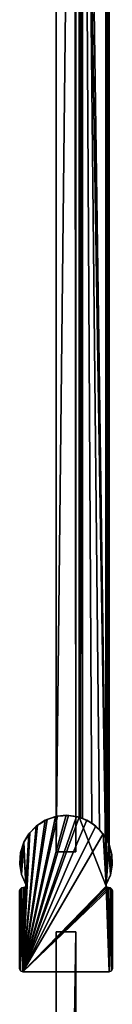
# Model space of a CAD drawing. Header units: metres. Extents: x 0 to 983, y -934 to 49.
# Tile 22 of 27: x 920 to 948, y -545 to -248. Entities that reach past the tile are written whole.
import ezdxf

# ---------------------------------------------------------------- set-up
doc = ezdxf.new("R2010")
doc.units = ezdxf.units.M

msp = doc.modelspace()

# ---------------------------------------------------------------- linework, layer by layer
at = {"layer": 'Y2A95'}
for points in [[(946.479675, -509.002625), (938.312683, 4.012834), (947.312683, 13.012834)], [(946.312256, 12.012419, 6.8), (939.312683, 5.012834, 6.8), (946.312256, -494.90918, 6.8)], [(946.312256, 12.012419, 6.8), (946.312256, -494.90918, 6.8), (946.484253, 12.184372, 6.785111)], [(946.312256, -494.90918, 6.8), (946.705566, -495.611298, 6.719441), (946.484253, 12.184372, 6.785111)], [(947.312683, -496.935669), (946.479675, -509.002625), (947.312683, 13.012834)], [(946.484253, 12.184372, 6.785111), (946.705566, -495.611298, 6.719441), (947.024475, 12.724623, 6.502149)], [(947.16156, -496.570007, 6.328299), (947.024475, 12.724623, 6.502149), (946.705566, -495.611298, 6.719441)], [(947.26355, 12.9637, 6.109252), (947.024475, 12.724623, 6.502149), (947.16156, -496.570007, 6.328299)], [(947.27948, -496.852844, 6.055089), (947.26355, 12.9637, 6.109252), (947.16156, -496.570007, 6.328299)], [(947.312683, 13.012834, 5.8), (947.26355, 12.9637, 6.109252), (947.27948, -496.852844, 6.055089)], [(947.312683, -496.935669, 5.8), (947.312683, 13.012834, 5.8), (947.27948, -496.852844, 6.055089)], [(947.312683, -496.935669, 5.8), (947.312683, -496.935669), (947.312683, 13.012834, 5.8)], [(947.312683, -496.935669), (947.312683, 13.012834), (947.312683, 13.012834, 5.8)], [(938.312683, 4.012834, 5.799586), (938.312683, -488.687012, 5.799586), (938.361694, 4.061841, 6.108867)], [(938.312683, -488.687012, 5.799586), (938.422424, -488.720306, 6.255084), (938.361694, 4.061841, 6.108867)], [(946.479675, -509.002625), (946.417236, -509.453949), (938.312683, 4.012834)], [(946.417236, -509.453949), (938.312683, -488.687012), (938.312683, 4.012834)], [(938.312683, -488.687012), (938.312683, -488.687012, 5.799586), (938.312683, 4.012834)], [(938.312683, -488.687012, 5.799586), (938.312683, 4.012834, 5.799586), (938.312683, 4.012834)], [(938.361694, 4.061841, 6.108867), (938.422424, -488.720306, 6.255084), (938.600647, 4.300764, 6.501865)], [(938.422424, -488.720306, 6.255084), (938.726807, -488.817932, 6.610183), (938.600647, 4.300764, 6.501865)], [(938.600647, 4.300764, 6.501865), (938.726807, -488.817932, 6.610183), (939.140747, 4.840896, 6.785042)], [(939.140747, 4.840896, 6.785042), (938.726807, -488.817932, 6.610183), (939.312683, -489.027802, 6.8)], [(939.312683, 5.012834, 6.8), (939.140747, 4.840896, 6.785042), (939.312683, -489.027802, 6.8)], [(942.064819, -490.450348, 6.8), (939.312683, 5.012834, 6.8), (939.312683, -489.027802, 6.8)], [(944.436768, -492.443329, 6.8), (939.312683, 5.012834, 6.8), (942.064819, -490.450348, 6.8)], [(946.312256, -494.90918, 6.8), (939.312683, 5.012834, 6.8), (944.436768, -492.443329, 6.8)], [(934.300659, -488.099579, 2000), (921.300293, -535.299561, 2000), (937.51709, -488.474243, 2000)], [(931.084167, -488.473877, 2000), (921.300293, -535.299561, 2000), (934.300659, -488.099579, 2000)], [(935.041626, -488.119232), (921.300293, -535.299561), (931.728821, -488.337677)], [(938.312683, -488.687012), (921.300293, -535.299561), (935.041626, -488.119232)], [(931.728821, -488.337677), (921.300293, -535.299561), (928.560608, -489.330048)], [(928.039734, -489.577179, 2000), (921.300293, -535.299561, 2000), (931.084167, -488.473877, 2000)], [(937.51709, -488.474243, 2000), (921.300293, -535.299561, 2000), (940.561401, -489.577881, 2000)], [(946.417236, -509.453949), (921.300293, -535.299561), (938.312683, -488.687012)], [(928.560608, -489.330048), (921.300293, -535.299561), (925.715149, -491.040527)], [(925.3302, -491.350403, 2000), (921.300293, -535.299561, 2000), (928.039734, -489.577179, 2000)], [(940.561401, -489.577881, 2000), (921.300293, -535.299561, 2000), (943.270752, -491.351379, 2000)], [(925.3302, -491.350403, 2000), (928.039734, -489.577179, 2000), (925.715149, -491.040527)], [(925.715149, -491.040527), (928.039734, -489.577179, 2000), (928.560608, -489.330048)], [(928.039734, -489.577179, 2000), (931.084167, -488.473877, 2000), (928.560608, -489.330048)], [(928.560608, -489.330048), (931.084167, -488.473877, 2000), (931.728821, -488.337677)], [(931.084167, -488.473877, 2000), (934.300659, -488.099579, 2000), (931.728821, -488.337677)], [(931.728821, -488.337677), (934.300659, -488.099579, 2000), (935.041626, -488.119232)], [(937.51709, -488.474243, 2000), (935.041626, -488.119232), (934.300659, -488.099579, 2000)], [(935.041626, -488.119232), (937.51709, -488.474243, 2000), (938.312683, -488.687012)], [(939.312683, -489.027802, 6.8), (937.51709, -488.474243, 2000), (940.561401, -489.577881, 2000)], [(938.726807, -488.817932, 6.610183), (937.51709, -488.474243, 2000), (939.312683, -489.027802, 6.8)], [(938.422424, -488.720306, 6.255084), (937.51709, -488.474243, 2000), (938.726807, -488.817932, 6.610183)], [(938.312683, -488.687012, 5.799586), (937.51709, -488.474243, 2000), (938.422424, -488.720306, 6.255084)], [(938.312683, -488.687012), (937.51709, -488.474243, 2000), (938.312683, -488.687012, 5.799586)], [(939.312683, -489.027802, 6.8), (940.561401, -489.577881, 2000), (942.064819, -490.450348, 6.8)], [(940.561401, -489.577881, 2000), (943.270752, -491.351379, 2000), (942.064819, -490.450348, 6.8)], [(925.715149, -491.040527), (921.300293, -535.299561), (923.352478, -493.372894)], [(923.100525, -493.698669, 2000), (921.300293, -535.299561, 2000), (925.3302, -491.350403, 2000)], [(943.270752, -491.351379, 2000), (921.300293, -535.299561, 2000), (945.500122, -493.699921, 2000)], [(923.100525, -493.698669, 2000), (925.3302, -491.350403, 2000), (923.352478, -493.372894)], [(923.352478, -493.372894), (925.3302, -491.350403, 2000), (925.715149, -491.040527)], [(942.064819, -490.450348, 6.8), (943.270752, -491.351379, 2000), (944.436768, -492.443329, 6.8)], [(943.270752, -491.351379, 2000), (945.500122, -493.699921, 2000), (944.436768, -492.443329, 6.8)], [(944.436768, -492.443329, 6.8), (945.500122, -493.699921, 2000), (946.312256, -494.90918, 6.8)], [(923.352478, -493.372894), (921.300293, -535.299561), (922.182739, -509.452911)], [(922.182739, -509.452911, 2000), (921.300293, -535.299561, 2000), (923.100525, -493.698669, 2000)], [(945.500122, -493.699921, 2000), (921.300293, -535.299561, 2000), (946.417236, -509.453949, 2000)], [(923.100525, -493.698669, 2000), (921.470032, -496.496399, 2000), (922.119263, -509.001251, 2000)], [(923.100525, -493.698669, 2000), (921.605408, -496.196045), (921.470032, -496.496399, 2000)], [(921.605408, -496.196045), (923.352478, -493.372894), (922.119263, -509.001251)], [(921.605408, -496.196045), (923.100525, -493.698669, 2000), (923.352478, -493.372894)], [(922.119263, -509.001251), (923.352478, -493.372894), (922.182739, -509.452911)], [(922.182739, -509.452911, 2000), (923.100525, -493.698669, 2000), (922.119263, -509.001251, 2000)], [(947.13031, -496.497864, 2000), (945.500122, -493.699921, 2000), (946.479675, -509.002625, 2000)], [(946.479675, -509.002625, 2000), (945.500122, -493.699921, 2000), (946.417236, -509.453949, 2000)], [(945.500122, -493.699921, 2000), (946.705566, -495.611298, 6.719441), (946.312256, -494.90918, 6.8)], [(946.705566, -495.611298, 6.719441), (945.500122, -493.699921, 2000), (947.16156, -496.570007, 6.328299)], [(945.500122, -493.699921, 2000), (947.13031, -496.497864, 2000), (947.16156, -496.570007, 6.328299)], [(920.52594, -499.593903, 2000), (920.318665, -502.82547, 2000), (921.470032, -496.496399, 2000)], [(920.318665, -502.82547, 2000), (920.859436, -506.018188, 2000), (921.470032, -496.496399, 2000)], [(920.52594, -499.593903, 2000), (921.470032, -496.496399, 2000), (920.572266, -499.351196)], [(920.572266, -499.351196), (921.605408, -496.196045), (920.836609, -505.939026)], [(920.572266, -499.351196), (921.470032, -496.496399, 2000), (921.605408, -496.196045)], [(920.836609, -505.939026), (921.605408, -496.196045), (922.119263, -509.001251)], [(922.119263, -509.001251, 2000), (921.470032, -496.496399, 2000), (920.859436, -506.018188, 2000)], [(947.739807, -506.019684, 2000), (947.13031, -496.497864, 2000), (946.479675, -509.002625, 2000)], [(946.479675, -509.002625), (947.312683, -496.935669), (947.706116, -506.133362)], [(948.074097, -499.595459, 2000), (947.13031, -496.497864, 2000), (947.739807, -506.019684, 2000)], [(947.16156, -496.570007, 6.328299), (947.13031, -496.497864, 2000), (947.27948, -496.852844, 6.055089)], [(948.074097, -499.595459, 2000), (947.27948, -496.852844, 6.055089), (947.13031, -496.497864, 2000)], [(947.27948, -496.852844, 6.055089), (948.074097, -499.595459, 2000), (947.312683, -496.935669, 5.8)], [(947.312683, -496.935669), (948.13324, -499.946228), (947.706116, -506.133362)], [(947.312683, -496.935669), (948.074097, -499.595459, 2000), (948.13324, -499.946228)], [(947.312683, -496.935669, 5.8), (948.074097, -499.595459, 2000), (947.312683, -496.935669)], [(920.311096, -502.660889), (920.572266, -499.351196), (920.836609, -505.939026)], [(920.311096, -502.660889), (920.52594, -499.593903, 2000), (920.572266, -499.351196)], [(920.318665, -502.82547, 2000), (920.52594, -499.593903, 2000), (920.311096, -502.660889)], [(947.706116, -506.133362), (948.13324, -499.946228), (948.266602, -503.063751)], [(948.280945, -502.827026, 2000), (948.074097, -499.595459, 2000), (947.739807, -506.019684, 2000)], [(948.13324, -499.946228), (948.074097, -499.595459, 2000), (948.280945, -502.827026, 2000)], [(948.266602, -503.063751), (948.13324, -499.946228), (948.280945, -502.827026, 2000)], [(920.836609, -505.939026), (920.318665, -502.82547, 2000), (920.311096, -502.660889)], [(920.836609, -505.939026), (920.859436, -506.018188, 2000), (920.318665, -502.82547, 2000)], [(947.739807, -506.019684, 2000), (947.706116, -506.133362), (948.266602, -503.063751)], [(947.739807, -506.019684, 2000), (948.266602, -503.063751), (948.280945, -502.827026, 2000)], [(922.119263, -509.001251), (922.119263, -509.001251, 2000), (920.836609, -505.939026)], [(922.119263, -509.001251, 2000), (920.859436, -506.018188, 2000), (920.836609, -505.939026)], [(946.479675, -509.002625, 2000), (946.479675, -509.002625), (947.739807, -506.019684, 2000)], [(946.479675, -509.002625), (947.706116, -506.133362), (947.739807, -506.019684, 2000)], [(920.592896, -535.006592), (920.299866, -534.299133), (920.464294, -510.353027)], [(920.464294, -510.353027), (920.299866, -534.299133), (920.299866, -510.902405)], [(920.299866, -510.902405, 2000), (920.299866, -534.299133, 2000), (920.464294, -510.353027, 2000)], [(920.299866, -534.299133, 2000), (920.592896, -535.006592, 2000), (920.464294, -510.353027, 2000)], [(920.464294, -510.353027, 2000), (920.464294, -510.353027), (920.299866, -510.902405, 2000)], [(920.464294, -510.353027), (920.299866, -510.902405), (920.299866, -510.902405, 2000)], [(920.299866, -534.299133), (920.299866, -534.299133, 2000), (920.299866, -510.902405)], [(920.299866, -534.299133, 2000), (920.299866, -510.902405, 2000), (920.299866, -510.902405)], [(920.903503, -509.984314), (920.592896, -535.006592), (920.464294, -510.353027)], [(920.464294, -510.353027, 2000), (920.592896, -535.006592, 2000), (920.903503, -509.984314, 2000)], [(920.903503, -509.984314, 2000), (920.903503, -509.984314), (920.464294, -510.353027, 2000)], [(920.903503, -509.984314), (920.464294, -510.353027), (920.464294, -510.353027, 2000)], [(920.592896, -535.006592), (920.903503, -509.984314), (921.300293, -535.299561)], [(921.300293, -535.299561, 2000), (920.903503, -509.984314, 2000), (920.592896, -535.006592, 2000)], [(920.903503, -509.984314), (921.473083, -509.917542), (921.300293, -535.299561)], [(920.903503, -509.984314, 2000), (921.300293, -535.299561, 2000), (921.473083, -509.917542, 2000)], [(921.473083, -509.917542, 2000), (921.473083, -509.917542), (920.903503, -509.984314, 2000)], [(921.473083, -509.917542), (920.903503, -509.984314), (920.903503, -509.984314, 2000)], [(922.182739, -509.452911), (921.300293, -535.299561), (921.919861, -509.825684)], [(921.919861, -509.825684, 2000), (921.300293, -535.299561, 2000), (922.182739, -509.452911, 2000)], [(947.299438, -535.299561), (921.300293, -535.299561), (946.417236, -509.453949)], [(946.417236, -509.453949, 2000), (921.300293, -535.299561, 2000), (946.680237, -509.825958, 2000)], [(921.919861, -509.825684), (921.300293, -535.299561), (921.473083, -509.917542)], [(921.473083, -509.917542, 2000), (921.300293, -535.299561, 2000), (921.919861, -509.825684, 2000)], [(946.680237, -509.825958, 2000), (921.300293, -535.299561, 2000), (947.126587, -509.917542, 2000)], [(947.126587, -509.917542, 2000), (921.300293, -535.299561, 2000), (947.696167, -509.984314, 2000)], [(947.696167, -509.984314, 2000), (921.300293, -535.299561, 2000), (947.299438, -535.299561, 2000)], [(921.919861, -509.825684, 2000), (921.473083, -509.917542), (921.473083, -509.917542, 2000)], [(921.473083, -509.917542), (921.919861, -509.825684, 2000), (921.919861, -509.825684)], [(921.919861, -509.825684, 2000), (922.182739, -509.452911, 2000), (921.919861, -509.825684)], [(921.919861, -509.825684), (922.182739, -509.452911, 2000), (922.182739, -509.452911)], [(922.182739, -509.452911, 2000), (922.119263, -509.001251, 2000), (922.182739, -509.452911)], [(922.182739, -509.452911), (922.119263, -509.001251, 2000), (922.119263, -509.001251)], [(946.417236, -509.453949, 2000), (946.479675, -509.002625), (946.479675, -509.002625, 2000)], [(946.479675, -509.002625), (946.417236, -509.453949, 2000), (946.417236, -509.453949)], [(946.680237, -509.825958), (947.299438, -535.299561), (946.417236, -509.453949)], [(946.417236, -509.453949, 2000), (946.680237, -509.825958, 2000), (946.417236, -509.453949)], [(946.417236, -509.453949), (946.680237, -509.825958, 2000), (946.680237, -509.825958)], [(947.126587, -509.917542), (947.299438, -535.299561), (946.680237, -509.825958)], [(946.680237, -509.825958, 2000), (947.126587, -509.917542, 2000), (946.680237, -509.825958)], [(946.680237, -509.825958), (947.126587, -509.917542, 2000), (947.126587, -509.917542)], [(947.696167, -509.984314), (947.299438, -535.299561), (947.126587, -509.917542)], [(947.696167, -509.984314, 2000), (947.696167, -509.984314), (947.126587, -509.917542, 2000)], [(947.696167, -509.984314), (947.126587, -509.917542), (947.126587, -509.917542, 2000)], [(948.135437, -510.353027), (947.299438, -535.299561), (947.696167, -509.984314)], [(948.135437, -510.353027, 2000), (947.696167, -509.984314, 2000), (947.299438, -535.299561, 2000)], [(948.006836, -535.006592), (947.299438, -535.299561), (948.135437, -510.353027)], [(948.006836, -535.006592, 2000), (948.135437, -510.353027, 2000), (947.299438, -535.299561, 2000)], [(948.135437, -510.353027, 2000), (948.135437, -510.353027), (947.696167, -509.984314, 2000)], [(948.135437, -510.353027), (947.696167, -509.984314), (947.696167, -509.984314, 2000)], [(948.135437, -510.353027), (948.299866, -510.902405), (948.006836, -535.006592)], [(948.299866, -510.902405, 2000), (948.135437, -510.353027, 2000), (948.006836, -535.006592, 2000)], [(948.299866, -510.902405), (948.299866, -534.299133), (948.006836, -535.006592)], [(948.299866, -534.299133, 2000), (948.299866, -510.902405, 2000), (948.006836, -535.006592, 2000)], [(948.299866, -510.902405, 2000), (948.299866, -510.902405), (948.135437, -510.353027, 2000)], [(948.299866, -510.902405), (948.135437, -510.353027), (948.135437, -510.353027, 2000)], [(948.299866, -534.299133), (948.299866, -510.902405), (948.299866, -534.299133, 2000)], [(948.299866, -510.902405), (948.299866, -510.902405, 2000), (948.299866, -534.299133, 2000)], [(920.299866, -534.299133, 2000), (920.299866, -534.299133), (920.592896, -535.006592, 2000)], [(920.299866, -534.299133), (920.592896, -535.006592), (920.592896, -535.006592, 2000)], [(948.006836, -535.006592, 2000), (948.006836, -535.006592), (948.299866, -534.299133, 2000)], [(948.006836, -535.006592), (948.299866, -534.299133), (948.299866, -534.299133, 2000)], [(920.592896, -535.006592, 2000), (920.592896, -535.006592), (921.300293, -535.299561, 2000)], [(920.592896, -535.006592), (921.300293, -535.299561), (921.300293, -535.299561, 2000)], [(921.300293, -535.299561), (947.299438, -535.299561), (921.300293, -535.299561, 2000)], [(947.299438, -535.299561), (947.299438, -535.299561, 2000), (921.300293, -535.299561, 2000)], [(947.299438, -535.299561, 2000), (947.299438, -535.299561), (948.006836, -535.006592, 2000)], [(947.299438, -535.299561), (948.006836, -535.006592), (948.006836, -535.006592, 2000)]]:
    msp.add_3dface(points, dxfattribs=at)
at = {"layer": 'Y2A95012'}
for points in [[(931.299866, -499.099579, 13.5), (936.900391, 1.544305, 13.5), (937.299866, -499.099579, 13.5)], [(931.299866, -14.996019, 13.5), (936.900391, 1.544305, 13.5), (931.299866, -499.099579, 13.5)], [(931.299866, -499.099579, 1980.5), (936.900391, 1.544305, 1980.5), (931.299866, -14.996019, 1980.5)], [(937.299866, -499.099579, 1980.5), (936.900391, 1.544305, 1980.5), (931.299866, -499.099579, 1980.5)], [(937.299866, -499.099579, 13.5), (936.900391, 1.544305, 13.5), (937.299866, -15.045778, 13.5)], [(937.299866, -15.045778, 1980.5), (936.900391, 1.544305, 1980.5), (937.299866, -499.099579, 1980.5)], [(931.299866, -14.996019, 13.5), (931.299866, -499.099579, 13.5), (931.299866, -14.996019, 1980.5)], [(931.299866, -499.099579, 13.5), (931.299866, -499.099579, 1980.5), (931.299866, -14.996019, 1980.5)], [(937.299866, -499.099579, 13.5), (937.299866, -15.045778, 13.5), (937.299866, -499.099579, 1980.5)], [(937.299866, -15.045778, 13.5), (937.299866, -15.045778, 1980.5), (937.299866, -499.099579, 1980.5)], [(931.299866, -499.099579, 13.5), (937.299866, -499.099579, 13.5), (931.299866, -499.099579, 1980.5)], [(937.299866, -499.099579, 13.5), (937.299866, -499.099579, 1980.5), (931.299866, -499.099579, 1980.5)], [(931.299866, -523.299561, 3), (931.299866, -910.299561, 3), (931.299866, -523.299561, 1994)], [(931.299866, -910.299561, 3), (931.299866, -910.299561, 1994), (931.299866, -523.299561, 1994)], [(937.299866, -523.299561, 3), (931.299866, -523.299561, 3), (937.299866, -523.299561, 1994)], [(931.299866, -523.299561, 3), (931.299866, -523.299561, 1994), (937.299866, -523.299561, 1994)], [(931.299866, -523.299561, 3), (937.299866, -523.299561, 3), (931.299866, -910.299561, 3)], [(937.299866, -523.299561, 3), (937.299866, -910.299561, 3), (931.299866, -910.299561, 3)], [(931.299866, -523.299561, 1994), (931.299866, -910.299561, 1994), (937.299866, -523.299561, 1994)], [(931.299866, -910.299561, 1994), (937.299866, -910.299561, 1994), (937.299866, -523.299561, 1994)], [(937.299866, -910.299561, 3), (937.299866, -523.299561, 3), (937.299866, -910.299561, 1994)], [(937.299866, -523.299561, 3), (937.299866, -523.299561, 1994), (937.299866, -910.299561, 1994)]]:
    msp.add_3dface(points, dxfattribs=at)

doc.saveas('drawing.dxf')
